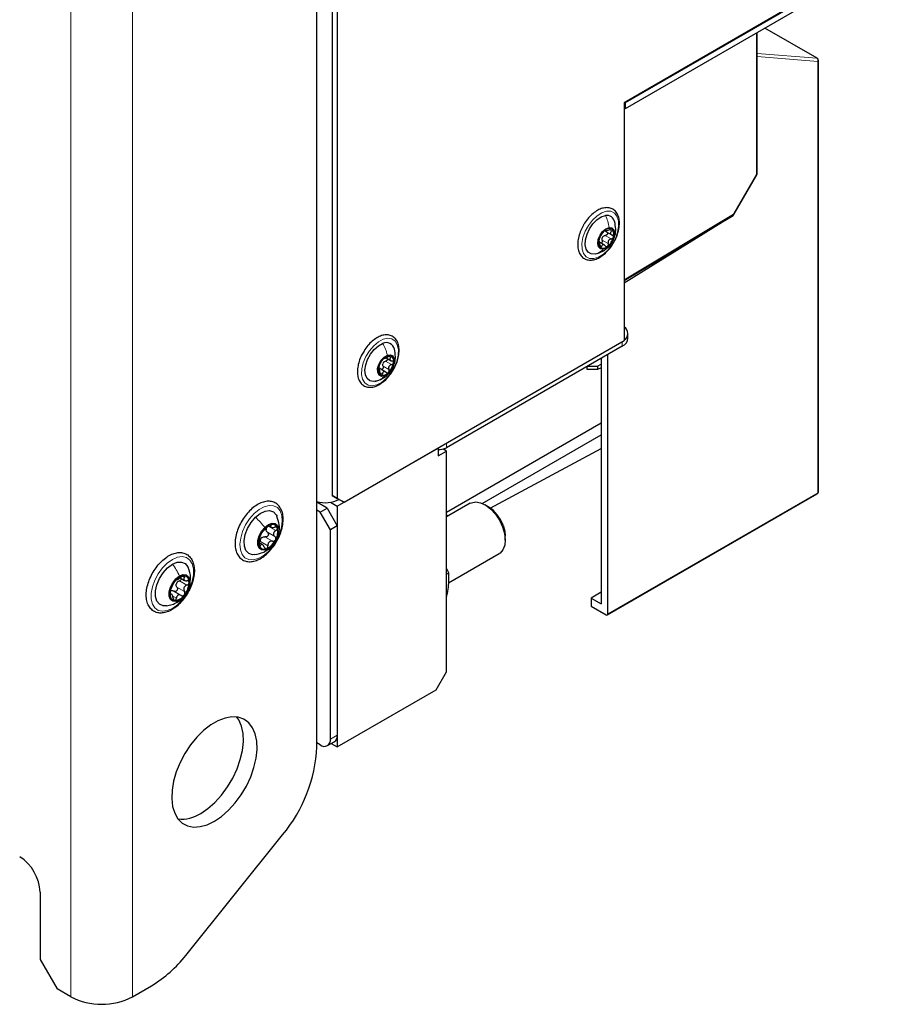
# Paper-space layout 'Blatt2' of a CAD drawing. Header units: millimetres. Extents: x 5 to 418, y 2 to 292.
# Tile 70 of 88: x 281 to 318, y 73 to 114. Entities that reach past the tile are written whole.
import ezdxf

# ---------------------------------------------------------------- set-up
doc = ezdxf.new("R2010")
doc.units = ezdxf.units.MM

psp = doc.layouts.new('Blatt2')

# ---------------------------------------------------------------- linework, layer by layer
at = {"color": 7, "linetype": 'Continuous', "lineweight": 18}
for p, q in [((283.452, 73.745), (283.452, 216.639)), ((285.997, 216.639), (285.997, 73.745)), ((314.339, 112.599), (312.187, 113.841)), ((311.842, 107.781), (311.842, 113.642)), ((311.871, 112.798), (314.339, 112.599)), ((314.376, 112.467), (311.871, 112.67)), ((314.376, 94.613), (314.376, 112.467)), ((310.893, 106.137), (311.842, 107.781)), ((306.362, 103.43), (310.893, 106.137)), ((305.579, 105.259), (305.827, 105.116)), ((305.597, 105.492), (305.61, 105.484)), ((305.744, 105.5), (305.842, 105.444)), ((305.349, 104.852), (305.428, 104.806)), ((305.455, 105.068), (305.703, 104.925)), ((306.284, 100.676), (306.284, 100.864)), ((296.48, 100.056), (296.728, 99.913)), ((296.615, 100.256), (296.695, 100.21)), ((296.185, 99.724), (296.198, 99.716)), ((296.251, 99.59), (296.348, 99.534)), ((296.376, 99.852), (296.623, 99.709)), ((299.001, 96.66), (299.001, 96.472)), ((305.69, 89.598), (314.376, 94.613)), ((291.589, 92.974), (291.9, 92.794)), ((291.627, 93.224), (291.938, 93.045)), ((291.717, 93.256), (291.734, 93.247)), ((291.299, 92.594), (291.61, 92.415)), ((291.489, 92.781), (291.8, 92.602)), ((291.263, 92.448), (291.305, 92.423)), ((287.943, 90.965), (288.254, 90.785)), ((288.074, 91.152), (288.153, 91.107)), ((287.842, 90.705), (288.153, 90.525)), ((287.555, 90.415), (287.584, 90.398)), ((287.667, 90.33), (287.818, 90.243)), ((287.841, 90.079), (287.949, 90.16)), ((294.2, 84.416), (294.483, 84.579))]:
    psp.add_line(p, q, dxfattribs=at)
at = {"color": 7, "linetype": 'Continuous', "lineweight": 25}
for p, q in [((294.271, 119.911), (294.271, 94.5)), ((294.483, 119.789), (294.483, 94.378)), ((317.591, 117.239), (306.362, 110.756)), ((317.591, 117.206), (306.404, 110.748)), ((317.591, 116.961), (306.404, 110.503)), ((293.634, 84.093), (293.634, 114.914)), ((314.354, 112.594), (312.19, 113.843)), ((311.871, 107.821), (311.871, 113.659)), ((314.404, 94.653), (314.404, 112.508)), ((306.362, 110.756), (306.362, 100.909)), ((306.404, 110.503), (306.362, 110.528)), ((306.404, 110.748), (306.376, 110.765)), ((306.404, 110.748), (306.404, 110.503)), ((310.909, 106.128), (311.858, 107.771)), ((306.362, 103.396), (310.874, 106.092)), ((306.362, 103.302), (310.834, 106.067)), ((310.834, 106.067), (310.834, 106.068)), ((310.834, 106.068), (310.834, 106.067)), ((305.579, 105.439), (305.853, 105.281)), ((305.584, 105.486), (305.634, 105.457)), ((305.557, 104.856), (305.345, 104.979)), ((305.264, 104.516), (305.158, 104.487)), ((306.519, 101.003), (306.519, 101.199)), ((294.765, 94.214), (306.362, 100.909)), ((306.284, 100.676), (299.001, 96.472)), ((305.69, 89.598), (305.69, 100.333)), ((296.502, 100.197), (296.716, 100.073)), ((305.254, 99.85), (305.407, 99.927)), ((305.407, 100.17), (305.407, 90.007)), ((296.182, 99.77), (296.222, 99.761)), ((296.233, 99.709), (296.183, 99.737)), ((296.493, 99.605), (296.219, 99.763)), ((304.83, 99.715), (304.83, 99.837)), ((305.254, 99.711), (304.83, 99.715)), ((304.846, 99.846), (305.254, 99.85)), ((305.254, 99.85), (305.254, 99.711)), ((305.407, 99.782), (305.254, 99.711)), ((296.035, 99.222), (296.208, 99.271)), ((305.407, 97.485), (299.008, 93.791)), ((300.485, 94.17), (305.407, 97.011)), ((294.483, 94.051), (298.655, 96.46)), ((298.655, 96.46), (298.655, 96.133)), ((298.655, 96.133), (299.008, 96.337)), ((299.008, 96.337), (298.864, 96.42)), ((298.93, 96.382), (298.93, 96.439)), ((299.008, 87.192), (299.008, 96.337)), ((300.82, 93.978), (305.407, 96.444)), ((305.67, 89.553), (314.354, 94.566)), ((294.058, 93.969), (293.634, 94.214)), ((294.195, 94.217), (294.483, 94.051)), ((294.271, 94.5), (294.483, 94.378)), ((294.553, 94.337), (294.271, 94.5)), ((294.483, 94.378), (294.765, 94.214)), ((294.765, 94.214), (294.553, 94.337)), ((299.992, 94.175), (299.008, 93.607)), ((293.776, 93.806), (293.634, 93.888)), ((293.776, 93.806), (294.058, 93.969)), ((294.2, 93.071), (293.776, 93.806)), ((294.058, 93.969), (294.483, 93.235)), ((294.483, 94.051), (294.483, 84.089)), ((300.734, 94.034), (300.592, 94.115)), ((299.008, 93.701), (299.09, 93.654)), ((291.639, 93.243), (291.741, 93.183)), ((294.483, 93.235), (294.2, 93.071)), ((294.2, 84.416), (294.2, 93.071)), ((294.483, 93.235), (294.483, 84.579)), ((291.385, 92.461), (291.25, 92.539)), ((301.441, 92.646), (301.441, 92.809)), ((291.745, 92.366), (291.767, 92.392)), ((299.083, 90.879), (301.192, 92.096)), ((299.099, 91.298), (299.008, 91.493)), ((287.978, 91.089), (288.159, 90.985)), ((299.008, 91.246), (299.099, 91.298)), ((288.018, 90.361), (287.704, 90.542)), ((305.407, 90.497), (304.997, 90.243)), ((287.621, 90.411), (287.562, 90.445)), ((304.997, 90.243), (304.997, 89.917)), ((304.997, 90.243), (305.407, 90.007)), ((304.997, 89.917), (305.62, 89.558)), ((298.584, 86.457), (299.008, 87.192)), ((294.483, 84.089), (298.584, 86.457)), ((293.776, 84.171), (293.634, 84.253)), ((294.076, 84.141), (294.358, 84.305)), ((294.234, 84.233), (294.483, 84.089)), ((288.209, 75.459), (292.22, 80.448)), ((282.179, 78.072), (282.179, 75.296)), ((282.179, 75.296), (282.886, 74.071)), ((285.997, 73.745), (286.795, 74.205)), ((283.452, 73.745), (282.886, 74.071))]:
    psp.add_line(p, q, dxfattribs=at)
at = {"color": 7, "linetype": 'Continuous', "lineweight": 18, "flags": 128}
for points in [[(314.354, 112.594), (314.347, 112.597), (314.339, 112.599)], [(311.842, 107.781), (311.851, 107.776), (311.856, 107.773), (311.858, 107.771), (311.858, 107.771)], [(305.109, 104.306), (304.933, 104.311), (304.786, 104.382), (304.679, 104.515), (304.62, 104.7), (304.611, 104.925), (304.655, 105.175), (304.747, 105.433), (304.882, 105.68), (305.051, 105.9), (305.241, 106.079), (305.44, 106.203), (305.635, 106.265), (305.811, 106.261), (305.958, 106.189), (306.065, 106.057), (306.124, 105.871), (306.133, 105.646), (306.089, 105.396), (305.997, 105.139), (305.862, 104.892), (305.693, 104.671), (305.503, 104.493), (305.304, 104.368), (305.109, 104.306)], [(310.893, 106.137), (310.901, 106.132), (310.907, 106.129), (310.909, 106.128), (310.909, 106.128)], [(296.116, 99.074), (295.926, 99.034), (295.758, 99.062), (295.624, 99.154), (295.532, 99.306), (295.489, 99.506), (295.499, 99.741), (295.559, 99.995), (295.666, 100.251), (295.814, 100.491), (295.991, 100.699), (296.186, 100.861), (296.385, 100.966), (296.575, 101.006), (296.743, 100.978), (296.877, 100.886), (296.969, 100.734), (297.011, 100.534), (297.002, 100.299), (296.942, 100.045), (296.834, 99.789), (296.687, 99.549), (296.51, 99.34), (296.315, 99.179), (296.116, 99.074)], [(291.62, 92.17), (291.413, 91.998), (291.202, 91.882), (290.998, 91.829), (290.813, 91.841), (290.659, 91.918), (290.543, 92.055), (290.473, 92.245), (290.453, 92.477), (290.483, 92.736), (290.563, 93.008), (290.688, 93.277), (290.849, 93.528), (291.039, 93.745), (291.245, 93.917), (291.457, 94.033), (291.66, 94.086), (291.845, 94.074), (292, 93.997), (292.115, 93.859), (292.185, 93.669), (292.206, 93.438), (292.175, 93.179), (292.095, 92.907), (291.971, 92.638), (291.809, 92.387), (291.62, 92.17)], [(287.652, 91.847), (287.862, 91.939), (288.06, 91.967), (288.234, 91.928), (288.374, 91.826), (288.472, 91.667), (288.523, 91.459), (288.523, 91.215), (288.472, 90.949), (288.374, 90.676), (288.234, 90.413), (288.06, 90.173), (287.862, 89.973), (287.652, 89.822), (287.442, 89.731), (287.245, 89.703), (287.071, 89.741), (286.931, 89.843), (286.832, 90.002), (286.782, 90.21), (286.782, 90.454), (286.832, 90.721), (286.931, 90.993), (287.071, 91.257), (287.245, 91.496), (287.442, 91.697), (287.652, 91.847)]]:
    psp.add_lwpolyline(points, dxfattribs=at)
at = {"color": 7, "linetype": 'Continuous', "lineweight": 25, "flags": 128}
for points in [[(305.158, 104.487), (305.002, 104.494), (304.876, 104.566), (304.79, 104.695), (304.752, 104.872), (304.763, 105.083), (304.824, 105.31), (304.93, 105.535), (305.071, 105.74), (305.236, 105.909), (305.413, 106.026), (305.586, 106.084)], [(305.499, 104.694), (305.383, 104.709), (305.302, 104.79), (305.27, 104.924), (305.291, 105.092), (305.362, 105.268), (305.472, 105.425), (305.605, 105.538), (305.74, 105.592)], [(305.74, 105.592), (305.857, 105.577), (305.937, 105.496), (305.969, 105.362), (305.948, 105.194), (305.877, 105.018), (305.767, 104.861), (305.634, 104.747), (305.499, 104.694)], [(296.141, 99.249), (295.973, 99.217), (295.827, 99.249), (295.716, 99.344), (295.648, 99.493), (295.629, 99.685), (295.66, 99.905), (295.739, 100.133), (295.859, 100.353), (296.011, 100.545), (296.183, 100.695), (296.36, 100.79)], [(296.436, 99.444), (296.309, 99.428), (296.211, 99.48), (296.156, 99.593), (296.153, 99.749), (296.203, 99.925), (296.298, 100.093), (296.423, 100.229), (296.559, 100.31)], [(296.559, 100.31), (296.687, 100.326), (296.785, 100.274), (296.84, 100.161), (296.842, 100.005), (296.793, 99.829), (296.698, 99.661), (296.573, 99.526), (296.436, 99.444)], [(299.992, 94.175), (300.038, 94.197), (300.215, 94.231), (300.416, 94.196), (300.628, 94.094), (300.837, 93.932), (301.032, 93.72), (301.198, 93.471), (301.327, 93.201)], [(291.095, 93.593), (291.292, 93.752), (291.493, 93.846), (291.68, 93.869), (291.839, 93.818), (291.956, 93.697), (291.987, 93.636)], [(291.074, 92.049), (290.978, 92.046), (290.82, 92.097), (290.702, 92.218), (290.635, 92.399), (290.625, 92.625), (290.672, 92.878), (290.771, 93.137), (290.917, 93.382), (291.095, 93.593)], [(291.482, 93.177), (291.631, 93.292), (291.78, 93.345), (291.91, 93.331), (292.006, 93.252), (292.056, 93.116), (292.054, 92.94), (292.001, 92.746), (291.902, 92.556), (291.77, 92.395)], [(291.77, 92.395), (291.621, 92.28), (291.473, 92.227), (291.342, 92.241), (291.246, 92.32), (291.196, 92.456), (291.198, 92.632), (291.251, 92.826), (291.35, 93.016), (291.482, 93.177)], [(301.327, 93.201), (301.409, 92.927), (301.44, 92.666), (301.418, 92.435), (301.344, 92.247), (301.223, 92.116), (301.192, 92.096)], [(301.346, 93.272), (301.419, 93.024), (301.441, 92.809)], [(287.652, 91.651), (287.851, 91.733), (288.035, 91.742), (288.187, 91.678), (288.295, 91.545), (288.31, 91.514)], [(287.404, 89.927), (287.27, 89.927), (287.118, 89.992), (287.009, 90.124), (286.952, 90.314), (286.952, 90.547), (287.009, 90.803), (287.118, 91.061), (287.27, 91.301), (287.453, 91.503), (287.652, 91.651)], [(287.949, 90.16), (287.8, 90.105), (287.669, 90.116), (287.572, 90.194), (287.52, 90.328), (287.52, 90.503), (287.572, 90.697), (287.669, 90.887), (287.8, 91.05), (287.949, 91.166)], [(287.949, 91.166), (288.098, 91.222), (288.229, 91.21), (288.326, 91.133), (288.378, 90.998), (288.378, 90.824), (288.326, 90.63), (288.229, 90.44), (288.098, 90.277), (287.949, 90.16)], [(289.391, 81.011), (289.69, 81.213), (289.98, 81.468), (290.254, 81.768), (290.502, 82.106), (290.718, 82.47), (290.897, 82.851), (291.032, 83.239), (291.12, 83.62), (291.158, 83.986), (291.145, 84.324), (291.082, 84.626), (290.97, 84.883), (290.813, 85.087), (290.615, 85.233), (290.381, 85.316), (290.12, 85.333), (289.837, 85.285), (289.541, 85.173), (289.242, 85), (288.946, 84.771), (288.663, 84.493), (288.402, 84.173), (288.168, 83.82), (287.97, 83.446), (287.813, 83.061), (287.701, 82.675), (287.638, 82.3), (287.625, 81.947), (287.663, 81.625), (287.751, 81.345), (287.886, 81.113), (288.064, 80.938), (288.281, 80.823), (288.529, 80.773), (288.803, 80.788), (289.093, 80.868), (289.391, 81.011)], [(288.826, 81.338), (289.125, 81.54), (289.415, 81.795), (289.688, 82.095), (289.936, 82.432), (290.153, 82.797), (290.331, 83.178), (290.466, 83.565), (290.554, 83.947), (290.592, 84.312), (290.579, 84.651), (290.516, 84.953), (290.404, 85.21), (290.326, 85.325)]]:
    psp.add_lwpolyline(points, dxfattribs=at)
at = {"color": 7, "linetype": 'Continuous', "lineweight": 18}
for centre, radius, start, end in [((314.277, 112.511), 0.108, 336.5739, 54.5771), ((314.355, 112.512), 0.0495, 295.3879, 354.638), ((311.821, 107.826), 0.0503, 294.3747, 354.3052), ((310.844, 106.131), 0.049, 306.6526, 6.6799), ((314.327, 94.608), 0.0498, 303.6453, 5.8428), ((314.355, 94.657), 0.0495, 295.3879, 354.638)]:
    psp.add_arc(centre, radius, start, end, dxfattribs=at)
at = {"color": 7, "linetype": 'Continuous', "lineweight": 25}
for centre, radius, start, end in [((314.304, 112.508), 0.1, 0, 60.0027), ((311.771, 107.821), 0.1, 330, 0), ((305.644, 105.753), 0.336, 11.0788, 99.8324), ((310.822, 106.178), 0.1, 300.856, 330), ((306.028, 104.905), 0.733, 129.2121, 164.8591), ((305.695, 105.05), 0.269, 140.3731, 153.698), ((305.744, 105.307), 0.244, 60.5616, 136.9626), ((305.211, 105.38), 0.733, 309.2121, 344.8591), ((305.624, 105.31), 0.319, 337.671, 41.0806), ((305.616, 104.976), 0.319, 157.671, 221.0806), ((305.495, 104.979), 0.244, 240.5616, 316.9626), ((306.186, 101.199), 0.326, 302.6446, 57.3554), ((296.514, 100.482), 0.345, 11.9044, 116.5074), ((306.118, 101.043), 0.402, 294.3747, 354.3052), ((296.64, 99.966), 0.317, 78.501, 142.2159), ((296.576, 100.066), 0.246, 342.8825, 58.9417), ((296.909, 99.641), 0.734, 135.0052, 170.6332), ((296.615, 99.857), 0.269, 146.1603, 159.4781), ((296.087, 100.113), 0.734, 315.0052, 350.6332), ((296.42, 99.688), 0.246, 162.8825, 238.9417), ((296.356, 99.788), 0.317, 258.501, 322.2159), ((298.721, 97.011), 0.608, 263.0657, 297.4543), ((314.304, 94.653), 0.1, 299.9972, 0), ((293.982, 95.461), 1.261, 253.9681, 296.9338), ((299.911, 92.746), 1.528, 20.1396, 57.4439), ((292.009, 92.589), 0.755, 114.2095, 154.7862), ((291.767, 93.069), 0.236, 164.3467, 178.7082), ((291.795, 93.083), 0.217, 18.9786, 115.9929), ((291.371, 92.996), 0.649, 328.9945, 14.0604), ((291.882, 92.576), 0.649, 148.9945, 194.0604), ((291.54, 92.548), 0.276, 128.0318, 140.9639), ((291.243, 92.983), 0.755, 294.2095, 334.7862), ((291.458, 92.489), 0.217, 198.9786, 295.9929), ((288.412, 90.395), 0.86, 140.2279, 177.3607), ((288.178, 90.663), 0.511, 93.4295, 146.5651), ((288.102, 90.931), 0.246, 350.7481, 79.4532), ((287.487, 90.931), 0.86, 320.2279, 357.3607), ((288.117, 90.743), 0.315, 152.873, 164.7156), ((287.796, 90.395), 0.246, 170.7481, 259.4532), ((287.721, 90.663), 0.511, 273.4295, 326.5651), ((293.941, 84.374), 0.262, 230.7967, 9.214), ((294.197, 84.543), 0.288, 304.0564, 7.2558), ((287.501, 84.376), 6.14, 320.2279, 357.3607), ((288.031, 82.546), 1.446, 264.4301, 303.3243), ((280.337, 77.988), 1.844, 2.6055, 57.3945), ((284.105, 78.663), 5.207, 301.1059, 322.0213), ((284.725, 76.201), 2.767, 242.6097, 297.3903)]:
    psp.add_arc(centre, radius, start, end, dxfattribs=at)
psp.add_ellipse((305.62, 89.639), major_axis=(-0.05, 0.0866), ratio=0.577557, start_param=2.356124, end_param=3.927224, dxfattribs=at)
for points, knots in [([(306.115, 105.411), (306.126, 105.455), (306.156, 105.582), (306.173, 105.787), (306.146, 106.007), (306.068, 106.192), (305.942, 106.329), (305.782, 106.405), (305.603, 106.42), (305.414, 106.379), (305.217, 106.283), (305.022, 106.136), (304.844, 105.943), (304.726, 105.787), (304.681, 105.696), (304.676, 105.686)], [0, 0, 0, 0, 0.046009, 0.133722, 0.222224, 0.310834, 0.397126, 0.479456, 0.560211, 0.642517, 0.727963, 0.815108, 0.90235, 0.989398, 1, 1, 1, 1]), ([(304.676, 105.686), (304.638, 105.616), (304.556, 105.465), (304.476, 105.221), (304.433, 104.974), (304.439, 104.742), (304.494, 104.539), (304.599, 104.379), (304.746, 104.275), (304.918, 104.233), (305.103, 104.249), (305.297, 104.32), (305.494, 104.445), (305.681, 104.619), (305.821, 104.787), (305.885, 104.9), (305.904, 104.934)], [0, 0, 0, 0, 0.066774, 0.142959, 0.219479, 0.296552, 0.374156, 0.450801, 0.524252, 0.595119, 0.666067, 0.739567, 0.815275, 0.891577, 0.967725, 1, 1, 1, 1]), ([(305.946, 105.19), (305.958, 105.215), (306.007, 105.317), (306.023, 105.542), (305.989, 105.727), (305.971, 105.828)], [0, 0, 0, 0, 0.128254, 0.521429, 1, 1, 1, 1]), ([(305.364, 105.197), (305.36, 105.192), (305.354, 105.181), (305.342, 105.156), (305.33, 105.127), (305.324, 105.107), (305.321, 105.097)], [0, 0, 0, 0, 0.249852, 0.499902, 0.750115, 1, 1, 1, 1]), ([(305.364, 105.197), (305.371, 105.209), (305.382, 105.228), (305.403, 105.263), (305.421, 105.291), (305.44, 105.319), (305.465, 105.354), (305.479, 105.375), (305.488, 105.389)], [0, 0, 0, 0, 0.249201, 0.374338, 0.498932, 0.624008, 0.74976, 1, 1, 1, 1]), ([(305.455, 105.068), (305.451, 105.084), (305.443, 105.118), (305.45, 105.152), (305.454, 105.169)], [0, 0, 0, 0, 0.501552, 1, 1, 1, 1]), ([(305.565, 105.473), (305.557, 105.467), (305.542, 105.454), (305.52, 105.431), (305.501, 105.408), (305.493, 105.395), (305.488, 105.389)], [0, 0, 0, 0, 0.249857, 0.499466, 0.749011, 1, 1, 1, 1]), ([(305.488, 105.221), (305.502, 105.231), (305.53, 105.252), (305.563, 105.257), (305.579, 105.259)], [0, 0, 0, 0, 0.498457, 1, 1, 1, 1]), ([(305.61, 105.484), (305.61, 105.487), (305.611, 105.493), (305.602, 105.494), (305.586, 105.489), (305.572, 105.479), (305.565, 105.473)], [0, 0, 0, 0, 0.249807, 0.500055, 0.750309, 1, 1, 1, 1]), ([(305.656, 105.395), (305.659, 105.392), (305.668, 105.383), (305.674, 105.361), (305.673, 105.332), (305.66, 105.304), (305.637, 105.281), (305.609, 105.264), (305.589, 105.261), (305.579, 105.259)], [0, 0, 0, 0, 0.070471, 0.225091, 0.37958, 0.534189, 0.689612, 0.844492, 1, 1, 1, 1]), ([(305.61, 105.484), (305.61, 105.478), (305.61, 105.468), (305.627, 105.465), (305.646, 105.466), (305.671, 105.471), (305.711, 105.483), (305.742, 105.498), (305.762, 105.507)], [0, 0, 0, 0, 0.249168, 0.374303, 0.498903, 0.623987, 0.749746, 1, 1, 1, 1]), ([(305.864, 105.519), (305.858, 105.523), (305.847, 105.529), (305.82, 105.528), (305.791, 105.521), (305.772, 105.512), (305.762, 105.507)], [0, 0, 0, 0, 0.250033, 0.499632, 0.749228, 1, 1, 1, 1]), ([(305.842, 105.444), (305.827, 105.429), (305.806, 105.407), (305.793, 105.374), (305.792, 105.348), (305.801, 105.324), (305.824, 105.296), (305.851, 105.283), (305.869, 105.275)], [0, 0, 0, 0, 0.249199, 0.374336, 0.49893, 0.624007, 0.749759, 1, 1, 1, 1]), ([(305.827, 105.116), (305.837, 105.118), (305.857, 105.122), (305.885, 105.138), (305.907, 105.161), (305.915, 105.179), (305.918, 105.189)], [0, 0, 0, 0, 0.249852, 0.499902, 0.750115, 1, 1, 1, 1]), ([(305.842, 105.444), (305.849, 105.45), (305.862, 105.464), (305.873, 105.485), (305.875, 105.506), (305.868, 105.515), (305.864, 105.519)], [0, 0, 0, 0, 0.249815, 0.499908, 0.75012, 1, 1, 1, 1]), ([(305.918, 105.189), (305.92, 105.199), (305.923, 105.218), (305.913, 105.244), (305.895, 105.264), (305.878, 105.272), (305.869, 105.275)], [0, 0, 0, 0, 0.249991, 0.499611, 0.749127, 1, 1, 1, 1]), ([(305.904, 104.934), (305.932, 104.979), (306.008, 105.101), (306.073, 105.266), (306.106, 105.38), (306.115, 105.411)], [0, 0, 0, 0, 0.295006, 0.808094, 1, 1, 1, 1]), ([(305.259, 104.514), (305.344, 104.546), (305.486, 104.6), (305.675, 104.745), (305.804, 104.863), (305.845, 104.963), (305.852, 104.98)], [0, 0, 0, 0, 0.3536161, 0.5833588, 0.9293477, 1, 1, 1, 1]), ([(305.321, 105.097), (305.319, 105.088), (305.314, 105.069), (305.313, 105.049), (305.315, 105.038), (305.319, 105.038), (305.321, 105.038)], [0, 0, 0, 0, 0.2499907, 0.4996106, 0.7491271, 1, 1, 1, 1]), ([(305.349, 104.87), (305.349, 104.893), (305.35, 104.927), (305.346, 104.97), (305.343, 104.998), (305.338, 105.019), (305.332, 105.038), (305.325, 105.038), (305.321, 105.038)], [0, 0, 0, 0, 0.249199, 0.374336, 0.49893, 0.624007, 0.749759, 1, 1, 1, 1]), ([(305.349, 104.87), (305.349, 104.86), (305.348, 104.839), (305.353, 104.808), (305.362, 104.781), (305.371, 104.771), (305.375, 104.766)], [0, 0, 0, 0, 0.249815, 0.499908, 0.75012, 1, 1, 1, 1]), ([(305.375, 104.766), (305.38, 104.764), (305.39, 104.758), (305.406, 104.765), (305.42, 104.781), (305.425, 104.798), (305.428, 104.806)], [0, 0, 0, 0, 0.250033, 0.499632, 0.749228, 1, 1, 1, 1]), ([(305.455, 105.068), (305.457, 105.057), (305.462, 105.037), (305.459, 105.005), (305.447, 104.976), (305.428, 104.954), (305.412, 104.947), (305.404, 104.944)], [0, 0, 0, 0, 0.203309, 0.405059, 0.607754, 0.810278, 1, 1, 1, 1]), ([(305.581, 104.83), (305.566, 104.844), (305.545, 104.866), (305.513, 104.879), (305.489, 104.88), (305.468, 104.872), (305.445, 104.851), (305.435, 104.824), (305.428, 104.806)], [0, 0, 0, 0, 0.249168, 0.374303, 0.498903, 0.623987, 0.749746, 1, 1, 1, 1]), ([(305.581, 104.83), (305.587, 104.823), (305.6, 104.809), (305.624, 104.799), (305.651, 104.798), (305.666, 104.808), (305.674, 104.812)], [0, 0, 0, 0, 0.2498071, 0.5000551, 0.7503094, 1, 1, 1, 1]), ([(305.674, 104.812), (305.681, 104.819), (305.695, 104.833), (305.706, 104.862), (305.709, 104.894), (305.705, 104.915), (305.703, 104.925)], [0, 0, 0, 0, 0.249857, 0.499466, 0.749011, 1, 1, 1, 1]), ([(305.827, 105.116), (305.805, 105.112), (305.773, 105.106), (305.736, 105.081), (305.714, 105.055), (305.7, 105.024), (305.691, 104.98), (305.698, 104.947), (305.703, 104.925)], [0, 0, 0, 0, 0.249201, 0.3743378, 0.4989316, 0.6240084, 0.74976, 1, 1, 1, 1]), ([(297.03, 100.326), (297.035, 100.368), (297.049, 100.492), (297.036, 100.683), (296.975, 100.873), (296.868, 101.022), (296.724, 101.118), (296.551, 101.156), (296.365, 101.136), (296.17, 101.06), (295.973, 100.932), (295.788, 100.754), (295.657, 100.597), (295.601, 100.497), (295.59, 100.476)], [0, 0, 0, 0, 0.050471, 0.146807, 0.243783, 0.329533, 0.420788, 0.509296, 0.598132, 0.690254, 0.785003, 0.880374, 0.975543, 1, 1, 1, 1]), ([(295.59, 100.476), (295.554, 100.419), (295.471, 100.283), (295.382, 100.051), (295.322, 99.8), (295.309, 99.561), (295.345, 99.346), (295.432, 99.168), (295.564, 99.041), (295.729, 98.975), (295.91, 98.97), (296.101, 99.021), (296.298, 99.126), (296.491, 99.282), (296.667, 99.481), (296.8, 99.673), (296.857, 99.8), (296.877, 99.845)], [0, 0, 0, 0, 0.052546, 0.12338, 0.194442, 0.26595, 0.33802, 0.409929, 0.479564, 0.546101, 0.611772, 0.679151, 0.748995, 0.819962, 0.890887, 0.961664, 1, 1, 1, 1]), ([(296.703, 100.276), (296.696, 100.278), (296.683, 100.281), (296.656, 100.275), (296.627, 100.264), (296.609, 100.253), (296.6, 100.248)], [0, 0, 0, 0, 0.250033, 0.499632, 0.749228, 1, 1, 1, 1]), ([(296.695, 100.21), (296.7, 100.217), (296.712, 100.23), (296.719, 100.25), (296.718, 100.267), (296.708, 100.273), (296.703, 100.276)], [0, 0, 0, 0, 0.249815, 0.499908, 0.75012, 1, 1, 1, 1]), ([(296.795, 99.844), (296.819, 99.896), (296.876, 100.022), (296.903, 100.271), (296.869, 100.455), (296.85, 100.559)], [0, 0, 0, 0, 0.232991, 0.563569, 1, 1, 1, 1]), ([(296.877, 99.845), (296.896, 99.882), (296.955, 100), (297.003, 100.166), (297.024, 100.286), (297.03, 100.326)], [0, 0, 0, 0, 0.235953, 0.75192, 1, 1, 1, 1]), ([(296.22, 99.869), (296.216, 99.863), (296.21, 99.849), (296.199, 99.821), (296.19, 99.79), (296.186, 99.771), (296.185, 99.761)], [0, 0, 0, 0, 0.2498519, 0.4999015, 0.7501147, 1, 1, 1, 1]), ([(296.22, 99.869), (296.227, 99.884), (296.238, 99.907), (296.256, 99.946), (296.271, 99.976), (296.287, 100.005), (296.307, 100.041), (296.317, 100.06), (296.324, 100.073)], [0, 0, 0, 0, 0.249201, 0.3743378, 0.4989316, 0.6240084, 0.74976, 1, 1, 1, 1]), ([(296.39, 100.16), (296.383, 100.153), (296.368, 100.138), (296.349, 100.113), (296.333, 100.09), (296.327, 100.078), (296.324, 100.073)], [0, 0, 0, 0, 0.249857, 0.499466, 0.749011, 1, 1, 1, 1]), ([(296.376, 99.852), (296.37, 99.868), (296.358, 99.899), (296.362, 99.934), (296.364, 99.951)], [0, 0, 0, 0, 0.501552, 1, 1, 1, 1]), ([(296.44, 100.189), (296.44, 100.19), (296.438, 100.194), (296.427, 100.19), (296.41, 100.18), (296.397, 100.167), (296.39, 100.16)], [0, 0, 0, 0, 0.249807, 0.500055, 0.750309, 1, 1, 1, 1]), ([(296.392, 100.006), (296.405, 100.018), (296.431, 100.041), (296.464, 100.051), (296.48, 100.056)], [0, 0, 0, 0, 0.498457, 1, 1, 1, 1]), ([(296.44, 100.189), (296.442, 100.185), (296.446, 100.179), (296.465, 100.183), (296.486, 100.19), (296.512, 100.201), (296.551, 100.218), (296.58, 100.236), (296.6, 100.248)], [0, 0, 0, 0, 0.249168, 0.374303, 0.498903, 0.623987, 0.749746, 1, 1, 1, 1]), ([(296.562, 100.162), (296.563, 100.153), (296.566, 100.136), (296.556, 100.108), (296.536, 100.084), (296.51, 100.065), (296.49, 100.059), (296.48, 100.056)], [0, 0, 0, 0, 0.191894, 0.393274, 0.595716, 0.797449, 1, 1, 1, 1]), ([(296.728, 99.913), (296.707, 99.906), (296.675, 99.896), (296.64, 99.866), (296.62, 99.838), (296.609, 99.806), (296.605, 99.761), (296.616, 99.73), (296.623, 99.709)], [0, 0, 0, 0, 0.249201, 0.374338, 0.498932, 0.624008, 0.74976, 1, 1, 1, 1]), ([(296.695, 100.21), (296.682, 100.196), (296.664, 100.174), (296.657, 100.143), (296.66, 100.121), (296.673, 100.101), (296.7, 100.079), (296.73, 100.071), (296.75, 100.066)], [0, 0, 0, 0, 0.249199, 0.374336, 0.49893, 0.624007, 0.749759, 1, 1, 1, 1]), ([(296.728, 99.913), (296.738, 99.916), (296.758, 99.922), (296.784, 99.941), (296.804, 99.965), (296.809, 99.984), (296.811, 99.993)], [0, 0, 0, 0, 0.249852, 0.499902, 0.750115, 1, 1, 1, 1]), ([(296.811, 99.993), (296.811, 100.002), (296.812, 100.021), (296.798, 100.043), (296.777, 100.059), (296.759, 100.064), (296.75, 100.066)], [0, 0, 0, 0, 0.249991, 0.499611, 0.749127, 1, 1, 1, 1]), ([(296.185, 99.761), (296.184, 99.752), (296.182, 99.735), (296.185, 99.718), (296.19, 99.711), (296.195, 99.714), (296.198, 99.716)], [0, 0, 0, 0, 0.249991, 0.499611, 0.749127, 1, 1, 1, 1]), ([(296.253, 99.572), (296.251, 99.594), (296.248, 99.628), (296.239, 99.668), (296.231, 99.693), (296.223, 99.711), (296.212, 99.724), (296.203, 99.719), (296.198, 99.716)], [0, 0, 0, 0, 0.249199, 0.374336, 0.49893, 0.624007, 0.749759, 1, 1, 1, 1]), ([(296.208, 99.271), (296.296, 99.312), (296.443, 99.381), (296.619, 99.544), (296.73, 99.674), (296.766, 99.771), (296.775, 99.795)], [0, 0, 0, 0, 0.365777, 0.610521, 0.902427, 1, 1, 1, 1]), ([(296.253, 99.572), (296.254, 99.561), (296.255, 99.54), (296.264, 99.511), (296.276, 99.488), (296.287, 99.481), (296.293, 99.478)], [0, 0, 0, 0, 0.249815, 0.499908, 0.75012, 1, 1, 1, 1]), ([(296.293, 99.478), (296.299, 99.477), (296.31, 99.474), (296.327, 99.486), (296.34, 99.507), (296.345, 99.525), (296.348, 99.534)], [0, 0, 0, 0, 0.250033, 0.499632, 0.749228, 1, 1, 1, 1]), ([(296.376, 99.852), (296.379, 99.843), (296.386, 99.824), (296.386, 99.792), (296.378, 99.761), (296.36, 99.735), (296.336, 99.719), (296.314, 99.714), (296.301, 99.717), (296.298, 99.718)], [0, 0, 0, 0, 0.156058, 0.31092, 0.466506, 0.621962, 0.777538, 0.933934, 1, 1, 1, 1]), ([(296.507, 99.594), (296.491, 99.605), (296.467, 99.623), (296.431, 99.628), (296.406, 99.625), (296.384, 99.611), (296.361, 99.584), (296.353, 99.554), (296.348, 99.534)], [0, 0, 0, 0, 0.249168, 0.374303, 0.498903, 0.623987, 0.749746, 1, 1, 1, 1]), ([(296.507, 99.594), (296.514, 99.588), (296.529, 99.577), (296.556, 99.571), (296.583, 99.576), (296.598, 99.588), (296.606, 99.594)], [0, 0, 0, 0, 0.249807, 0.500055, 0.750309, 1, 1, 1, 1]), ([(296.606, 99.594), (296.612, 99.602), (296.625, 99.618), (296.634, 99.649), (296.634, 99.681), (296.627, 99.7), (296.623, 99.709)], [0, 0, 0, 0, 0.249857, 0.499466, 0.749011, 1, 1, 1, 1]), ([(292.184, 93.861), (292.169, 93.896), (292.127, 93.997), (292.021, 94.128), (291.858, 94.228), (291.672, 94.267), (291.472, 94.248), (291.263, 94.174), (291.052, 94.045), (290.847, 93.867), (290.66, 93.649), (290.5, 93.401), (290.373, 93.136), (290.286, 92.865), (290.243, 92.599), (290.248, 92.35), (290.302, 92.128), (290.407, 91.947), (290.556, 91.821), (290.734, 91.755), (290.928, 91.75), (291.133, 91.799), (291.344, 91.906), (291.52, 92.032), (291.616, 92.135), (291.648, 92.17)], [0, 0, 0, 0, 0.025136, 0.070752, 0.114793, 0.157689, 0.200839, 0.245536, 0.291524, 0.337913, 0.384215, 0.430426, 0.47664, 0.522951, 0.569474, 0.616324, 0.663485, 0.710172, 0.755129, 0.798303, 0.841116, 0.885079, 0.930607, 0.976926, 1, 1, 1, 1]), ([(291.648, 92.17), (291.681, 92.202), (291.78, 92.3), (291.922, 92.502), (292.065, 92.759), (292.169, 93.029), (292.232, 93.299), (292.248, 93.557), (292.224, 93.742), (292.192, 93.836), (292.184, 93.861)], [0, 0, 0, 0, 0.073047, 0.218159, 0.363133, 0.508299, 0.653952, 0.800489, 0.948125, 1, 1, 1, 1]), ([(292.052, 92.954), (292.059, 92.977), (292.093, 93.08), (292.086, 93.322), (292.023, 93.521), (291.985, 93.641)], [0, 0, 0, 0, 0.103687, 0.462978, 1, 1, 1, 1]), ([(291.392, 93.005), (291.388, 93.002), (291.381, 92.996), (291.364, 92.974), (291.345, 92.945), (291.332, 92.922), (291.326, 92.91)], [0, 0, 0, 0, 0.249806, 0.5000545, 0.7503094, 1, 1, 1, 1]), ([(291.392, 93.005), (291.4, 93.012), (291.412, 93.023), (291.441, 93.052), (291.467, 93.078), (291.497, 93.107), (291.538, 93.147), (291.565, 93.174), (291.582, 93.192)], [0, 0, 0, 0, 0.249194, 0.37433, 0.498925, 0.624004, 0.749757, 1, 1, 1, 1]), ([(291.589, 92.974), (291.598, 92.966), (291.614, 92.95), (291.628, 92.916), (291.63, 92.878), (291.618, 92.84), (291.593, 92.808), (291.561, 92.787), (291.525, 92.776), (291.501, 92.78), (291.489, 92.781)], [0, 0, 0, 0, 0.125234, 0.249503, 0.374346, 0.49908, 0.623909, 0.749397, 0.874445, 1, 1, 1, 1]), ([(291.589, 92.974), (291.574, 92.988), (291.545, 93.016), (291.535, 93.055), (291.531, 93.074)], [0, 0, 0, 0, 0.500645, 1, 1, 1, 1]), ([(291.539, 93.132), (291.55, 93.151), (291.57, 93.187), (291.608, 93.212), (291.627, 93.224)], [0, 0, 0, 0, 0.4981104, 1, 1, 1, 1]), ([(291.699, 93.278), (291.69, 93.273), (291.67, 93.265), (291.638, 93.243), (291.607, 93.217), (291.59, 93.201), (291.582, 93.192)], [0, 0, 0, 0, 0.250032, 0.499632, 0.749228, 1, 1, 1, 1]), ([(291.734, 93.247), (291.737, 93.253), (291.743, 93.266), (291.739, 93.279), (291.725, 93.285), (291.708, 93.28), (291.699, 93.278)], [0, 0, 0, 0, 0.249816, 0.4999076, 0.7501199, 1, 1, 1, 1]), ([(291.734, 93.247), (291.728, 93.233), (291.719, 93.212), (291.729, 93.191), (291.746, 93.179), (291.774, 93.172), (291.82, 93.17), (291.86, 93.178), (291.887, 93.183)], [0, 0, 0, 0, 0.249219, 0.374357, 0.498947, 0.62402, 0.749767, 1, 1, 1, 1]), ([(291.938, 93.045), (291.915, 93.029), (291.881, 93.005), (291.852, 92.96), (291.84, 92.924), (291.841, 92.887), (291.856, 92.839), (291.883, 92.812), (291.9, 92.794)], [0, 0, 0, 0, 0.2492203, 0.374358, 0.498948, 0.6240206, 0.749768, 1, 1, 1, 1]), ([(292, 93.153), (291.995, 93.161), (291.987, 93.176), (291.958, 93.188), (291.924, 93.191), (291.899, 93.186), (291.887, 93.183)], [0, 0, 0, 0, 0.24999, 0.499611, 0.749127, 1, 1, 1, 1]), ([(291.938, 93.045), (291.948, 93.052), (291.97, 93.067), (291.992, 93.095), (292.005, 93.126), (292.002, 93.144), (292, 93.153)], [0, 0, 0, 0, 0.249853, 0.499901, 0.750114, 1, 1, 1, 1]), ([(291.254, 92.562), (291.252, 92.55), (291.247, 92.526), (291.244, 92.486), (291.245, 92.447), (291.25, 92.428), (291.253, 92.419)], [0, 0, 0, 0, 0.249853, 0.499901, 0.750114, 1, 1, 1, 1]), ([(291.254, 92.562), (291.26, 92.588), (291.268, 92.627), (291.276, 92.683), (291.282, 92.723), (291.287, 92.757), (291.292, 92.793), (291.292, 92.804), (291.292, 92.812)], [0, 0, 0, 0, 0.2492203, 0.374358, 0.498948, 0.6240206, 0.749768, 1, 1, 1, 1]), ([(291.326, 92.91), (291.32, 92.899), (291.308, 92.876), (291.297, 92.845), (291.291, 92.822), (291.292, 92.816), (291.292, 92.812)], [0, 0, 0, 0, 0.249858, 0.499467, 0.749011, 1, 1, 1, 1]), ([(291.299, 92.594), (291.298, 92.617), (291.297, 92.662), (291.316, 92.702), (291.326, 92.722)], [0, 0, 0, 0, 0.500609, 1, 1, 1, 1]), ([(291.37, 92.765), (291.389, 92.774), (291.428, 92.79), (291.468, 92.784), (291.489, 92.781)], [0, 0, 0, 0, 0.498111, 1, 1, 1, 1]), ([(291.8, 92.602), (291.775, 92.604), (291.736, 92.609), (291.688, 92.591), (291.656, 92.568), (291.632, 92.536), (291.61, 92.486), (291.61, 92.443), (291.61, 92.415)], [0, 0, 0, 0, 0.249194, 0.37433, 0.498925, 0.624004, 0.749757, 1, 1, 1, 1]), ([(291.8, 92.602), (291.812, 92.6), (291.836, 92.597), (291.872, 92.607), (291.905, 92.628), (291.919, 92.65), (291.927, 92.661)], [0, 0, 0, 0, 0.249806, 0.500054, 0.750309, 1, 1, 1, 1]), ([(291.927, 92.661), (291.931, 92.674), (291.941, 92.698), (291.939, 92.736), (291.926, 92.77), (291.909, 92.786), (291.9, 92.794)], [0, 0, 0, 0, 0.249858, 0.4994668, 0.7490113, 1, 1, 1, 1]), ([(286.571, 90.378), (286.572, 90.334), (286.576, 90.208), (286.62, 90.021), (286.721, 89.836), (286.867, 89.705), (287.043, 89.635), (287.236, 89.625), (287.441, 89.672), (287.652, 89.773), (287.862, 89.927), (288.059, 90.126), (288.234, 90.359), (288.378, 90.617), (288.486, 90.886), (288.552, 91.157), (288.572, 91.416), (288.543, 91.653), (288.464, 91.856), (288.337, 92.012), (288.172, 92.109), (287.984, 92.145), (287.784, 92.123), (287.575, 92.046), (287.364, 91.914), (287.16, 91.733), (286.974, 91.513), (286.815, 91.265), (286.691, 90.999), (286.606, 90.728), (286.574, 90.52), (286.571, 90.407), (286.571, 90.378)], [0, 0, 0, 0, 0.018753, 0.054391, 0.089854, 0.124065, 0.15687, 0.189322, 0.222569, 0.257023, 0.292127, 0.327283, 0.362356, 0.39739, 0.432466, 0.467653, 0.503046, 0.538706, 0.574402, 0.609269, 0.6426, 0.675125, 0.707894, 0.741855, 0.776763, 0.811941, 0.847049, 0.882091, 0.91714, 0.952266, 0.987558, 1, 1, 1, 1]), ([(291.068, 92.048), (291.195, 92.075), (291.386, 92.116), (291.609, 92.248), (291.701, 92.328), (291.745, 92.366)], [0, 0, 0, 0, 0.5101, 0.764327, 1, 1, 1, 1]), ([(291.253, 92.419), (291.256, 92.412), (291.263, 92.397), (291.278, 92.393), (291.293, 92.401), (291.301, 92.416), (291.305, 92.423)], [0, 0, 0, 0, 0.24999, 0.499611, 0.749127, 1, 1, 1, 1]), ([(291.458, 92.36), (291.447, 92.384), (291.43, 92.42), (291.399, 92.452), (291.376, 92.468), (291.354, 92.471), (291.329, 92.462), (291.315, 92.439), (291.305, 92.423)], [0, 0, 0, 0, 0.2492191, 0.3743567, 0.4989469, 0.6240198, 0.7497675, 1, 1, 1, 1]), ([(291.458, 92.36), (291.464, 92.349), (291.474, 92.326), (291.497, 92.302), (291.525, 92.289), (291.544, 92.292), (291.553, 92.294)], [0, 0, 0, 0, 0.249816, 0.499908, 0.75012, 1, 1, 1, 1]), ([(291.553, 92.294), (291.562, 92.299), (291.579, 92.309), (291.599, 92.339), (291.61, 92.375), (291.61, 92.401), (291.61, 92.415)], [0, 0, 0, 0, 0.250032, 0.499632, 0.749228, 1, 1, 1, 1]), ([(288.384, 90.905), (288.394, 90.968), (288.428, 91.174), (288.358, 91.375), (288.31, 91.515)], [0, 0, 0, 0, 0.3032851, 1, 1, 1, 1]), ([(287.751, 90.945), (287.743, 90.935), (287.727, 90.914), (287.707, 90.882), (287.692, 90.854), (287.687, 90.842), (287.685, 90.836)], [0, 0, 0, 0, 0.249858, 0.499467, 0.749011, 1, 1, 1, 1]), ([(287.818, 91.002), (287.816, 91.002), (287.812, 91.003), (287.796, 90.993), (287.775, 90.974), (287.759, 90.955), (287.751, 90.945)], [0, 0, 0, 0, 0.249806, 0.500054, 0.750309, 1, 1, 1, 1]), ([(287.818, 91.002), (287.823, 91.001), (287.831, 91), (287.857, 91.014), (287.884, 91.029), (287.917, 91.048), (287.964, 91.077), (287.997, 91.102), (288.02, 91.118)], [0, 0, 0, 0, 0.249194, 0.37433, 0.498925, 0.624004, 0.749757, 1, 1, 1, 1]), ([(287.836, 90.887), (287.851, 90.904), (287.88, 90.938), (287.922, 90.956), (287.943, 90.965)], [0, 0, 0, 0, 0.49811, 1, 1, 1, 1]), ([(288.031, 91.058), (288.03, 91.052), (288.028, 91.034), (288.009, 91.007), (287.979, 90.98), (287.955, 90.97), (287.943, 90.965)], [0, 0, 0, 0, 0.162671, 0.442057, 0.720465, 1, 1, 1, 1]), ([(288.147, 91.174), (288.138, 91.173), (288.12, 91.173), (288.086, 91.16), (288.051, 91.141), (288.03, 91.126), (288.02, 91.118)], [0, 0, 0, 0, 0.250032, 0.499632, 0.749228, 1, 1, 1, 1]), ([(288.153, 91.107), (288.141, 91.089), (288.123, 91.063), (288.121, 91.03), (288.13, 91.007), (288.151, 90.988), (288.19, 90.968), (288.228, 90.965), (288.254, 90.963)], [0, 0, 0, 0, 0.249219, 0.374357, 0.498947, 0.62402, 0.749767, 1, 1, 1, 1]), ([(288.153, 91.107), (288.159, 91.115), (288.171, 91.131), (288.175, 91.152), (288.169, 91.168), (288.154, 91.172), (288.147, 91.174)], [0, 0, 0, 0, 0.249816, 0.499908, 0.75012, 1, 1, 1, 1]), ([(288.345, 90.892), (288.344, 90.902), (288.341, 90.923), (288.32, 90.946), (288.29, 90.961), (288.266, 90.962), (288.254, 90.963)], [0, 0, 0, 0, 0.2499898, 0.4996108, 0.7491272, 1, 1, 1, 1]), ([(288.254, 90.785), (288.266, 90.79), (288.29, 90.801), (288.32, 90.827), (288.341, 90.859), (288.344, 90.881), (288.345, 90.892)], [0, 0, 0, 0, 0.249853, 0.499901, 0.750114, 1, 1, 1, 1]), ([(299.008, 90.308), (299.02, 90.354), (299.094, 90.638), (299.108, 90.963), (299.101, 91.23), (299.099, 91.298)], [0, 0, 0, 0, 0.124159, 0.774296, 1, 1, 1, 1]), ([(287.584, 90.576), (287.58, 90.566), (287.573, 90.546), (287.562, 90.509), (287.555, 90.469), (287.554, 90.446), (287.553, 90.435)], [0, 0, 0, 0, 0.249853, 0.499901, 0.750114, 1, 1, 1, 1]), ([(287.584, 90.576), (287.592, 90.598), (287.605, 90.63), (287.623, 90.683), (287.638, 90.722), (287.653, 90.759), (287.671, 90.802), (287.679, 90.823), (287.685, 90.836)], [0, 0, 0, 0, 0.24922, 0.374358, 0.498948, 0.624021, 0.749768, 1, 1, 1, 1]), ([(287.599, 90.561), (287.618, 90.563), (287.655, 90.567), (287.691, 90.548), (287.709, 90.539)], [0, 0, 0, 0, 0.498111, 1, 1, 1, 1]), ([(287.842, 90.705), (287.848, 90.694), (287.86, 90.672), (287.864, 90.634), (287.857, 90.595), (287.838, 90.56), (287.809, 90.535), (287.775, 90.523), (287.74, 90.523), (287.719, 90.534), (287.709, 90.539)], [0, 0, 0, 0, 0.1252342, 0.2495027, 0.374346, 0.4990796, 0.6239086, 0.7493965, 0.8744451, 1, 1, 1, 1]), ([(287.842, 90.705), (287.832, 90.724), (287.811, 90.761), (287.812, 90.804), (287.813, 90.826)], [0, 0, 0, 0, 0.500645, 1, 1, 1, 1]), ([(288.254, 90.785), (288.228, 90.774), (288.19, 90.756), (288.151, 90.715), (288.13, 90.679), (288.121, 90.639), (288.123, 90.584), (288.141, 90.549), (288.153, 90.525)], [0, 0, 0, 0, 0.24922, 0.374358, 0.498948, 0.624021, 0.749768, 1, 1, 1, 1]), ([(288.147, 90.382), (288.154, 90.393), (288.169, 90.414), (288.175, 90.454), (288.171, 90.493), (288.159, 90.514), (288.153, 90.525)], [0, 0, 0, 0, 0.249858, 0.499467, 0.749011, 1, 1, 1, 1]), ([(287.553, 90.435), (287.554, 90.425), (287.555, 90.405), (287.562, 90.39), (287.573, 90.387), (287.58, 90.394), (287.584, 90.398)], [0, 0, 0, 0, 0.24999, 0.499611, 0.749127, 1, 1, 1, 1]), ([(287.685, 90.255), (287.679, 90.282), (287.671, 90.323), (287.653, 90.368), (287.638, 90.395), (287.623, 90.41), (287.605, 90.418), (287.592, 90.406), (287.584, 90.398)], [0, 0, 0, 0, 0.249219, 0.374357, 0.498947, 0.62402, 0.749767, 1, 1, 1, 1]), ([(287.685, 90.255), (287.687, 90.242), (287.692, 90.217), (287.707, 90.184), (287.727, 90.16), (287.743, 90.155), (287.751, 90.153)], [0, 0, 0, 0, 0.249816, 0.499908, 0.75012, 1, 1, 1, 1]), ([(287.751, 90.153), (287.759, 90.154), (287.775, 90.155), (287.796, 90.176), (287.812, 90.206), (287.816, 90.231), (287.818, 90.243)], [0, 0, 0, 0, 0.250032, 0.499632, 0.749228, 1, 1, 1, 1]), ([(288.02, 90.359), (287.998, 90.37), (287.964, 90.386), (287.917, 90.384), (287.885, 90.373), (287.858, 90.35), (287.831, 90.309), (287.823, 90.27), (287.818, 90.243)], [0, 0, 0, 0, 0.249194, 0.37433, 0.498925, 0.624004, 0.749757, 1, 1, 1, 1]), ([(287.842, 90.073), (287.906, 90.112), (287.989, 90.163), (288.054, 90.236), (288.069, 90.253)], [0, 0, 0, 0, 0.7610161, 1, 1, 1, 1]), ([(288.02, 90.359), (288.03, 90.354), (288.051, 90.344), (288.086, 90.343), (288.12, 90.354), (288.138, 90.373), (288.147, 90.382)], [0, 0, 0, 0, 0.249806, 0.5000545, 0.7503094, 1, 1, 1, 1]), ([(287.402, 89.927), (287.485, 89.942), (287.642, 89.971), (287.78, 90.042), (287.845, 90.075)], [0, 0, 0, 0, 0.530619, 1, 1, 1, 1])]:
    psp.add_open_spline(points, degree=3, knots=knots, dxfattribs=at)
at = {"color": 7, "linetype": 'Continuous', "lineweight": 18}
for points in [[(305.586, 106.084), (305.622, 106.007), (305.694, 105.852), (305.725, 105.679), (305.74, 105.592)], [(305.158, 104.487), (305.22, 104.508), (305.345, 104.55), (305.448, 104.646), (305.499, 104.694)], [(296.36, 100.79), (296.402, 100.715), (296.487, 100.563), (296.535, 100.395), (296.559, 100.31)], [(291.095, 93.593), (291.165, 93.527), (291.304, 93.395), (291.422, 93.25), (291.482, 93.177)], [(287.652, 91.651), (287.71, 91.576), (287.825, 91.425), (287.908, 91.253), (287.949, 91.166)]]:
    psp.add_open_spline(points, degree=3, dxfattribs=at)
psp.add_open_spline([(296.205, 99.277), (296.238, 99.29), (296.327, 99.322), (296.394, 99.397), (296.436, 99.444)], degree=3, knots=[0, 0, 0, 0, 0.376418, 1, 1, 1, 1], dxfattribs=at)

doc.saveas('drawing.dxf')
